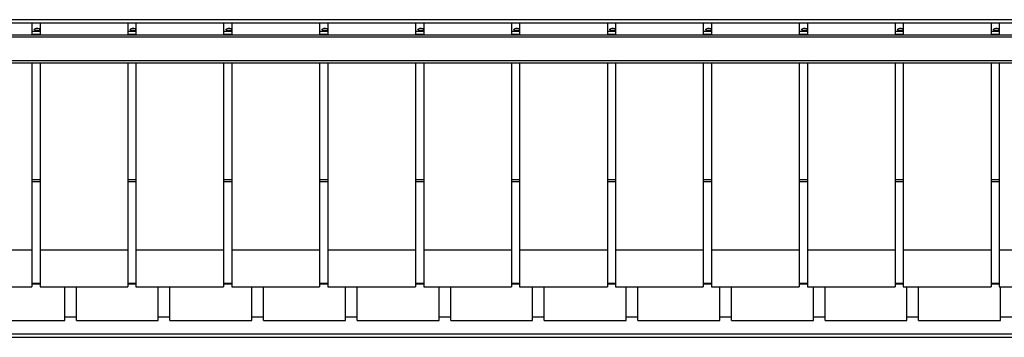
# Model space of a CAD drawing. Extents: x -13.5 to 60.2, y -0.1 to 41.9.
# Tile 13 of 57: x 18.796 to 19.638, y 17.274 to 17.546. Entities that reach past the tile are written whole.
import ezdxf

# ---------------------------------------------------------------- set-up
doc = ezdxf.new("R2010")
doc.units = 0
doc.header["$MEASUREMENT"] = 0
doc.layers.add('PAREDES', color=8, linetype='Continuous')

# ---------------------------------------------------------------- blocks, each defined once
blk = doc.blocks.new('LS-09')
for p, q in [((-158.61988, 53.77324), (-155.61988, 53.77324)), ((-158.61988, 53.77064), (-155.61988, 53.77064)), ((-156.7555, 53.77064), (-156.7555, 53.76024)), ((-156.7485, 53.77064), (-156.7485, 53.76024)), ((-156.6735, 53.77064), (-156.6735, 53.76024)), ((-156.6665, 53.77064), (-156.6665, 53.76024)), ((-156.5915, 53.77064), (-156.5915, 53.76024)), ((-156.5845, 53.77064), (-156.5845, 53.76024)), ((-156.5095, 53.77064), (-156.5095, 53.76024)), ((-156.5025, 53.77064), (-156.5025, 53.76024)), ((-156.4275, 53.77064), (-156.4275, 53.76024)), ((-156.4205, 53.77064), (-156.4205, 53.76024)), ((-156.3455, 53.77064), (-156.3455, 53.76024)), ((-156.3385, 53.77064), (-156.3385, 53.76024)), ((-156.2635, 53.77064), (-156.2635, 53.76024)), ((-156.2565, 53.77064), (-156.2565, 53.76024)), ((-156.1815, 53.77064), (-156.1815, 53.76024)), ((-156.1745, 53.77064), (-156.1745, 53.76024)), ((-156.0995, 53.77064), (-156.0995, 53.76024)), ((-156.0925, 53.77064), (-156.0925, 53.76024)), ((-156.0175, 53.77064), (-156.0175, 53.76024)), ((-156.0105, 53.77064), (-156.0105, 53.76024)), ((-155.9355, 53.77064), (-155.9355, 53.76024)), ((-155.9285, 53.77064), (-155.9285, 53.76024)), ((-156.7555, 53.76348), (-156.7485, 53.76348)), ((-156.6735, 53.76348), (-156.6665, 53.76348)), ((-156.5915, 53.76348), (-156.5845, 53.76348)), ((-156.5095, 53.76348), (-156.5025, 53.76348)), ((-156.4275, 53.76348), (-156.4205, 53.76348)), ((-156.3455, 53.76348), (-156.3385, 53.76348)), ((-156.2635, 53.76348), (-156.2565, 53.76348)), ((-156.1815, 53.76348), (-156.1745, 53.76348)), ((-156.0995, 53.76348), (-156.0925, 53.76348)), ((-156.0175, 53.76348), (-156.0105, 53.76348)), ((-155.9355, 53.76348), (-155.9285, 53.76348)), ((-158.66988, 53.76024), (-155.56988, 53.76024)), ((-155.56988, 53.75824), (-158.66988, 53.75824)), ((-156.7555, 53.76075), (-156.7485, 53.76075)), ((-156.6735, 53.76075), (-156.6665, 53.76075)), ((-156.5915, 53.76075), (-156.5845, 53.76075)), ((-156.5095, 53.76075), (-156.5025, 53.76075)), ((-156.4275, 53.76075), (-156.4205, 53.76075)), ((-156.3455, 53.76075), (-156.3385, 53.76075)), ((-156.2635, 53.76075), (-156.2565, 53.76075)), ((-156.1815, 53.76075), (-156.1745, 53.76075)), ((-156.0995, 53.76075), (-156.0925, 53.76075)), ((-156.0175, 53.76075), (-156.0105, 53.76075)), ((-155.9355, 53.76075), (-155.9285, 53.76075)), ((-158.66988, 53.73824), (-155.56988, 53.73824)), ((-158.66988, 53.73624), (-155.56988, 53.73624)), ((-156.7555, 53.73624), (-156.7555, 53.57575)), ((-156.7485, 53.73624), (-156.7485, 53.57575)), ((-156.6735, 53.73624), (-156.6735, 53.57575)), ((-156.6665, 53.73624), (-156.6665, 53.57575)), ((-156.5915, 53.73624), (-156.5915, 53.57575)), ((-156.5845, 53.73624), (-156.5845, 53.57575)), ((-156.5095, 53.73624), (-156.5095, 53.57575)), ((-156.5025, 53.73624), (-156.5025, 53.57575)), ((-156.4275, 53.73624), (-156.4275, 53.57575)), ((-156.4205, 53.73624), (-156.4205, 53.57575)), ((-156.3455, 53.73624), (-156.3455, 53.57575)), ((-156.3385, 53.73624), (-156.3385, 53.57575)), ((-156.2635, 53.73624), (-156.2635, 53.57575)), ((-156.2565, 53.73624), (-156.2565, 53.57575)), ((-156.1815, 53.73624), (-156.1815, 53.57575)), ((-156.1745, 53.73624), (-156.1745, 53.57575)), ((-156.0995, 53.73624), (-156.0995, 53.57575)), ((-156.0925, 53.73624), (-156.0925, 53.57575)), ((-156.0175, 53.73624), (-156.0175, 53.57575)), ((-156.0105, 53.73624), (-156.0105, 53.57575)), ((-155.9355, 53.73624), (-155.9355, 53.57575)), ((-155.9285, 53.73624), (-155.9285, 53.57575)), ((-156.7555, 53.63633), (-156.7485, 53.63633)), ((-156.6735, 53.63633), (-156.6665, 53.63633)), ((-156.5915, 53.63633), (-156.5845, 53.63633)), ((-156.5095, 53.63633), (-156.5025, 53.63633)), ((-156.4275, 53.63633), (-156.4205, 53.63633)), ((-156.3455, 53.63633), (-156.3385, 53.63633)), ((-156.2635, 53.63633), (-156.2565, 53.63633)), ((-156.1815, 53.63633), (-156.1745, 53.63633)), ((-156.0995, 53.63633), (-156.0925, 53.63633)), ((-156.0175, 53.63633), (-156.0105, 53.63633)), ((-155.9355, 53.63633), (-155.9285, 53.63633)), ((-156.7555, 53.63468), (-156.7485, 53.63468)), ((-156.6735, 53.63468), (-156.6665, 53.63468)), ((-156.5915, 53.63468), (-156.5845, 53.63468)), ((-156.5095, 53.63468), (-156.5025, 53.63468)), ((-156.4275, 53.63468), (-156.4205, 53.63468)), ((-156.3455, 53.63468), (-156.3385, 53.63468)), ((-156.2635, 53.63468), (-156.2565, 53.63468)), ((-156.1815, 53.63468), (-156.1745, 53.63468)), ((-156.0995, 53.63468), (-156.0925, 53.63468)), ((-156.0175, 53.63468), (-156.0105, 53.63468)), ((-155.9355, 53.63468), (-155.9285, 53.63468)), ((-156.7555, 53.57575), (-156.8305, 53.57575)), ((-156.7555, 53.57575), (-156.7555, 53.54449)), ((-156.6735, 53.57575), (-156.7485, 53.57575)), ((-156.7485, 53.57575), (-156.7485, 53.54449)), ((-156.6735, 53.57575), (-156.6735, 53.54449)), ((-156.5915, 53.57575), (-156.6665, 53.57575)), ((-156.6665, 53.57575), (-156.6665, 53.54449)), ((-156.5915, 53.57575), (-156.5915, 53.54449)), ((-156.5095, 53.57575), (-156.5845, 53.57575)), ((-156.5845, 53.57575), (-156.5845, 53.54449)), ((-156.5095, 53.57575), (-156.5095, 53.54449)), ((-156.4275, 53.57575), (-156.5025, 53.57575)), ((-156.5025, 53.57575), (-156.5025, 53.54449)), ((-156.4275, 53.57575), (-156.4275, 53.54449)), ((-156.3455, 53.57575), (-156.4205, 53.57575)), ((-156.4205, 53.57575), (-156.4205, 53.54449)), ((-156.3455, 53.57575), (-156.3455, 53.54449)), ((-156.2635, 53.57575), (-156.3385, 53.57575)), ((-156.3385, 53.57575), (-156.3385, 53.54449)), ((-156.2635, 53.57575), (-156.2635, 53.54449)), ((-156.1815, 53.57575), (-156.2565, 53.57575)), ((-156.2565, 53.57575), (-156.2565, 53.54449)), ((-156.1815, 53.57575), (-156.1815, 53.54449)), ((-156.0995, 53.57575), (-156.1745, 53.57575)), ((-156.1745, 53.57575), (-156.1745, 53.54449)), ((-156.0995, 53.57575), (-156.0995, 53.54449)), ((-156.0175, 53.57575), (-156.0925, 53.57575)), ((-156.0925, 53.57575), (-156.0925, 53.54449)), ((-156.0175, 53.57575), (-156.0175, 53.54449)), ((-155.9355, 53.57575), (-156.0105, 53.57575)), ((-156.0105, 53.57575), (-156.0105, 53.54449)), ((-155.9355, 53.57575), (-155.9355, 53.54449)), ((-155.8535, 53.57575), (-155.9285, 53.57575)), ((-155.9285, 53.57575), (-155.9285, 53.54449)), ((-156.8305, 53.54449), (-156.7555, 53.54449)), ((-156.7555, 53.54749), (-156.7485, 53.54749)), ((-156.7555, 53.54699), (-156.7485, 53.54699)), ((-156.7485, 53.54449), (-156.6735, 53.54449)), ((-156.72738, 53.51579), (-156.72738, 53.54449)), ((-156.71738, 53.51579), (-156.71738, 53.54449)), ((-156.6735, 53.54749), (-156.6665, 53.54749)), ((-156.6735, 53.54699), (-156.6665, 53.54699)), ((-156.6665, 53.54449), (-156.5915, 53.54449)), ((-156.64738, 53.51579), (-156.64738, 53.54449)), ((-156.63738, 53.51579), (-156.63738, 53.54449)), ((-156.5915, 53.54749), (-156.5845, 53.54749)), ((-156.5915, 53.54699), (-156.5845, 53.54699)), ((-156.5845, 53.54449), (-156.5095, 53.54449)), ((-156.56738, 53.51579), (-156.56738, 53.54449)), ((-156.55738, 53.51579), (-156.55738, 53.54449)), ((-156.5095, 53.54749), (-156.5025, 53.54749)), ((-156.5095, 53.54699), (-156.5025, 53.54699)), ((-156.5025, 53.54449), (-156.4275, 53.54449)), ((-156.48738, 53.51579), (-156.48738, 53.54449)), ((-156.47738, 53.51579), (-156.47738, 53.54449)), ((-156.4275, 53.54749), (-156.4205, 53.54749)), ((-156.4275, 53.54699), (-156.4205, 53.54699)), ((-156.4205, 53.54449), (-156.3455, 53.54449)), ((-156.40738, 53.51579), (-156.40738, 53.54449)), ((-156.39738, 53.51579), (-156.39738, 53.54449)), ((-156.3455, 53.54749), (-156.3385, 53.54749)), ((-156.3455, 53.54699), (-156.3385, 53.54699)), ((-156.3385, 53.54449), (-156.2635, 53.54449)), ((-156.32738, 53.51579), (-156.32738, 53.54449)), ((-156.31738, 53.51579), (-156.31738, 53.54449)), ((-156.2635, 53.54749), (-156.2565, 53.54749)), ((-156.2635, 53.54699), (-156.2565, 53.54699)), ((-156.2565, 53.54449), (-156.1815, 53.54449)), ((-156.24738, 53.51579), (-156.24738, 53.54449)), ((-156.23738, 53.51579), (-156.23738, 53.54449)), ((-156.1815, 53.54749), (-156.1745, 53.54749)), ((-156.1815, 53.54699), (-156.1745, 53.54699)), ((-156.1745, 53.54449), (-156.0995, 53.54449)), ((-156.16738, 53.51579), (-156.16738, 53.54449)), ((-156.15738, 53.51579), (-156.15738, 53.54449)), ((-156.0995, 53.54749), (-156.0925, 53.54749)), ((-156.0995, 53.54699), (-156.0925, 53.54699)), ((-156.0925, 53.54449), (-156.0175, 53.54449)), ((-156.08738, 53.51579), (-156.08738, 53.54449)), ((-156.07738, 53.51579), (-156.07738, 53.54449)), ((-156.0175, 53.54749), (-156.0105, 53.54749)), ((-156.0175, 53.54699), (-156.0105, 53.54699)), ((-156.0105, 53.54449), (-155.9355, 53.54449)), ((-156.00738, 53.51579), (-156.00738, 53.54449)), ((-155.99738, 53.51579), (-155.99738, 53.54449)), ((-155.9355, 53.54749), (-155.9285, 53.54749)), ((-155.9355, 53.54699), (-155.9285, 53.54699)), ((-155.9285, 53.54449), (-155.8535, 53.54449)), ((-155.92738, 53.51579), (-155.92738, 53.54449)), ((-156.72738, 53.51874), (-156.71738, 53.51874)), ((-156.64738, 53.51874), (-156.63738, 53.51874)), ((-156.56738, 53.51874), (-156.55738, 53.51874)), ((-156.48738, 53.51874), (-156.47738, 53.51874)), ((-156.40738, 53.51874), (-156.39738, 53.51874)), ((-156.32738, 53.51874), (-156.31738, 53.51874)), ((-156.24738, 53.51874), (-156.23738, 53.51874)), ((-156.16738, 53.51874), (-156.15738, 53.51874)), ((-156.08738, 53.51874), (-156.07738, 53.51874)), ((-156.00738, 53.51874), (-155.99738, 53.51874)), ((-155.92738, 53.51874), (-155.91738, 53.51874)), ((-156.79738, 53.51579), (-156.72738, 53.51579)), ((-156.71738, 53.51579), (-156.64738, 53.51579)), ((-156.63738, 53.51579), (-156.56738, 53.51579)), ((-156.55738, 53.51579), (-156.48738, 53.51579)), ((-156.47738, 53.51579), (-156.40738, 53.51579)), ((-156.39738, 53.51579), (-156.32738, 53.51579)), ((-156.31738, 53.51579), (-156.24738, 53.51579)), ((-156.23738, 53.51579), (-156.16738, 53.51579)), ((-156.15738, 53.51579), (-156.08738, 53.51579)), ((-156.07738, 53.51579), (-156.00738, 53.51579)), ((-155.99738, 53.51579), (-155.92738, 53.51579)), ((-155.61988, 53.50384), (-158.61988, 53.50384)), ((-155.61988, 53.50124), (-158.61988, 53.50124))]:
    blk.add_line(p, q)
at = {"flags": 128}
for points in [[(-156.75338, 53.76467), (-156.75324, 53.76504), (-156.75284, 53.7654), (-156.75222, 53.76572), (-156.75145, 53.76591), (-156.75061, 53.76594), (-156.74982, 53.76581), (-156.74914, 53.76554), (-156.74864, 53.76518), (-156.7485, 53.76496)], [(-156.75278, 53.76409), (-156.75295, 53.76415), (-156.7533, 53.76442), (-156.75338, 53.76467)], [(-156.75006, 53.76561), (-156.74927, 53.76541), (-156.74872, 53.76509), (-156.7485, 53.76471), (-156.74864, 53.76432), (-156.74912, 53.76399), (-156.74987, 53.76375), (-156.75077, 53.76366), (-156.75169, 53.76372), (-156.75249, 53.76392), (-156.75304, 53.76424), (-156.75326, 53.76462), (-156.75311, 53.76501), (-156.75263, 53.76535), (-156.75188, 53.76558), (-156.75098, 53.76567), (-156.75006, 53.76561)], [(-156.7485, 53.7644), (-156.74873, 53.76418), (-156.74897, 53.7641)], [(-156.67138, 53.76467), (-156.67124, 53.76504), (-156.67084, 53.7654), (-156.67022, 53.76572), (-156.66945, 53.76591), (-156.66861, 53.76594), (-156.66782, 53.76581), (-156.66714, 53.76554), (-156.66664, 53.76518), (-156.6665, 53.76496)], [(-156.67078, 53.76409), (-156.67095, 53.76415), (-156.6713, 53.76442), (-156.67138, 53.76467)], [(-156.66806, 53.76561), (-156.66727, 53.76541), (-156.66672, 53.76509), (-156.6665, 53.76471), (-156.66664, 53.76432), (-156.66712, 53.76399), (-156.66787, 53.76375), (-156.66877, 53.76366), (-156.66969, 53.76372), (-156.67049, 53.76392), (-156.67104, 53.76424), (-156.67126, 53.76462), (-156.67111, 53.76501), (-156.67063, 53.76535), (-156.66988, 53.76558), (-156.66898, 53.76567), (-156.66806, 53.76561)], [(-156.6665, 53.7644), (-156.66673, 53.76418), (-156.66697, 53.7641)], [(-156.58938, 53.76467), (-156.58924, 53.76504), (-156.58884, 53.7654), (-156.58822, 53.76572), (-156.58745, 53.76591), (-156.58661, 53.76594), (-156.58582, 53.76581), (-156.58514, 53.76554), (-156.58464, 53.76518), (-156.5845, 53.76496)], [(-156.58878, 53.76409), (-156.58895, 53.76415), (-156.5893, 53.76442), (-156.58938, 53.76467)], [(-156.58606, 53.76561), (-156.58527, 53.76541), (-156.58472, 53.76509), (-156.5845, 53.76471), (-156.58464, 53.76432), (-156.58512, 53.76399), (-156.58587, 53.76375), (-156.58677, 53.76366), (-156.58769, 53.76372), (-156.58849, 53.76392), (-156.58904, 53.76424), (-156.58926, 53.76462), (-156.58911, 53.76501), (-156.58863, 53.76535), (-156.58788, 53.76558), (-156.58698, 53.76567), (-156.58606, 53.76561)], [(-156.5845, 53.7644), (-156.58473, 53.76418), (-156.58497, 53.7641)], [(-156.50738, 53.76467), (-156.50724, 53.76504), (-156.50684, 53.7654), (-156.50622, 53.76572), (-156.50545, 53.76591), (-156.50461, 53.76594), (-156.50382, 53.76581), (-156.50314, 53.76554), (-156.50264, 53.76518), (-156.5025, 53.76496)], [(-156.50678, 53.76409), (-156.50695, 53.76415), (-156.5073, 53.76442), (-156.50738, 53.76467)], [(-156.50406, 53.76561), (-156.50327, 53.76541), (-156.50272, 53.76509), (-156.5025, 53.76471), (-156.50264, 53.76432), (-156.50312, 53.76399), (-156.50387, 53.76375), (-156.50477, 53.76366), (-156.50569, 53.76372), (-156.50649, 53.76392), (-156.50704, 53.76424), (-156.50726, 53.76462), (-156.50711, 53.76501), (-156.50663, 53.76535), (-156.50588, 53.76558), (-156.50498, 53.76567), (-156.50406, 53.76561)], [(-156.5025, 53.7644), (-156.50273, 53.76418), (-156.50297, 53.7641)], [(-156.42538, 53.76467), (-156.42524, 53.76504), (-156.42484, 53.7654), (-156.42422, 53.76572), (-156.42345, 53.76591), (-156.42261, 53.76594), (-156.42182, 53.76581), (-156.42114, 53.76554), (-156.42064, 53.76518), (-156.4205, 53.76496)], [(-156.42478, 53.76409), (-156.42495, 53.76415), (-156.4253, 53.76442), (-156.42538, 53.76467)], [(-156.42206, 53.76561), (-156.42127, 53.76541), (-156.42072, 53.76509), (-156.4205, 53.76471), (-156.42064, 53.76432), (-156.42112, 53.76399), (-156.42187, 53.76375), (-156.42277, 53.76366), (-156.42369, 53.76372), (-156.42449, 53.76392), (-156.42504, 53.76424), (-156.42526, 53.76462), (-156.42511, 53.76501), (-156.42463, 53.76535), (-156.42388, 53.76558), (-156.42298, 53.76567), (-156.42206, 53.76561)], [(-156.4205, 53.7644), (-156.42073, 53.76418), (-156.42097, 53.7641)], [(-156.34338, 53.76467), (-156.34324, 53.76504), (-156.34284, 53.7654), (-156.34222, 53.76572), (-156.34145, 53.76591), (-156.34061, 53.76594), (-156.33982, 53.76581), (-156.33914, 53.76554), (-156.33864, 53.76518), (-156.3385, 53.76496)], [(-156.34278, 53.76409), (-156.34295, 53.76415), (-156.3433, 53.76442), (-156.34338, 53.76467)], [(-156.34006, 53.76561), (-156.33927, 53.76541), (-156.33872, 53.76509), (-156.3385, 53.76471), (-156.33864, 53.76432), (-156.33912, 53.76399), (-156.33987, 53.76375), (-156.34077, 53.76366), (-156.34169, 53.76372), (-156.34249, 53.76392), (-156.34304, 53.76424), (-156.34326, 53.76462), (-156.34311, 53.76501), (-156.34263, 53.76535), (-156.34188, 53.76558), (-156.34098, 53.76567), (-156.34006, 53.76561)], [(-156.3385, 53.7644), (-156.33873, 53.76418), (-156.33897, 53.7641)], [(-156.26138, 53.76467), (-156.26124, 53.76504), (-156.26084, 53.7654), (-156.26022, 53.76572), (-156.25945, 53.76591), (-156.25861, 53.76594), (-156.25782, 53.76581), (-156.25714, 53.76554), (-156.25664, 53.76518), (-156.2565, 53.76496)], [(-156.26078, 53.76409), (-156.26095, 53.76415), (-156.2613, 53.76442), (-156.26138, 53.76467)], [(-156.25806, 53.76561), (-156.25727, 53.76541), (-156.25672, 53.76509), (-156.2565, 53.76471), (-156.25664, 53.76432), (-156.25712, 53.76399), (-156.25787, 53.76375), (-156.25877, 53.76366), (-156.25969, 53.76372), (-156.26049, 53.76392), (-156.26104, 53.76424), (-156.26126, 53.76462), (-156.26111, 53.76501), (-156.26063, 53.76535), (-156.25988, 53.76558), (-156.25898, 53.76567), (-156.25806, 53.76561)], [(-156.2565, 53.7644), (-156.25673, 53.76418), (-156.25697, 53.7641)], [(-156.17938, 53.76467), (-156.17924, 53.76504), (-156.17884, 53.7654), (-156.17822, 53.76572), (-156.17745, 53.76591), (-156.17661, 53.76594), (-156.17582, 53.76581), (-156.17514, 53.76554), (-156.17464, 53.76518), (-156.1745, 53.76496)], [(-156.17878, 53.76409), (-156.17895, 53.76415), (-156.1793, 53.76442), (-156.17938, 53.76467)], [(-156.17606, 53.76561), (-156.17527, 53.76541), (-156.17472, 53.76509), (-156.1745, 53.76471), (-156.17464, 53.76432), (-156.17512, 53.76399), (-156.17587, 53.76375), (-156.17677, 53.76366), (-156.17769, 53.76372), (-156.17849, 53.76392), (-156.17904, 53.76424), (-156.17926, 53.76462), (-156.17911, 53.76501), (-156.17863, 53.76535), (-156.17788, 53.76558), (-156.17698, 53.76567), (-156.17606, 53.76561)], [(-156.1745, 53.7644), (-156.17473, 53.76418), (-156.17497, 53.7641)], [(-156.09738, 53.76467), (-156.09724, 53.76504), (-156.09684, 53.7654), (-156.09622, 53.76572), (-156.09545, 53.76591), (-156.09461, 53.76594), (-156.09382, 53.76581), (-156.09314, 53.76554), (-156.09264, 53.76518), (-156.0925, 53.76496)], [(-156.09678, 53.76409), (-156.09695, 53.76415), (-156.0973, 53.76442), (-156.09738, 53.76467)], [(-156.09406, 53.76561), (-156.09327, 53.76541), (-156.09272, 53.76509), (-156.0925, 53.76471), (-156.09264, 53.76432), (-156.09312, 53.76399), (-156.09387, 53.76375), (-156.09477, 53.76366), (-156.09569, 53.76372), (-156.09649, 53.76392), (-156.09704, 53.76424), (-156.09726, 53.76462), (-156.09711, 53.76501), (-156.09663, 53.76535), (-156.09588, 53.76558), (-156.09498, 53.76567), (-156.09406, 53.76561)], [(-156.0925, 53.7644), (-156.09273, 53.76418), (-156.09297, 53.7641)], [(-156.01538, 53.76467), (-156.01524, 53.76504), (-156.01484, 53.7654), (-156.01422, 53.76572), (-156.01345, 53.76591), (-156.01261, 53.76594), (-156.01182, 53.76581), (-156.01114, 53.76554), (-156.01064, 53.76518), (-156.0105, 53.76496)], [(-156.01478, 53.76409), (-156.01495, 53.76415), (-156.0153, 53.76442), (-156.01538, 53.76467)], [(-156.01206, 53.76561), (-156.01127, 53.76541), (-156.01072, 53.76509), (-156.0105, 53.76471), (-156.01064, 53.76432), (-156.01112, 53.76399), (-156.01187, 53.76375), (-156.01277, 53.76366), (-156.01369, 53.76372), (-156.01449, 53.76392), (-156.01504, 53.76424), (-156.01526, 53.76462), (-156.01511, 53.76501), (-156.01463, 53.76535), (-156.01388, 53.76558), (-156.01298, 53.76567), (-156.01206, 53.76561)], [(-156.0105, 53.7644), (-156.01073, 53.76418), (-156.01097, 53.7641)], [(-155.93338, 53.76467), (-155.93324, 53.76504), (-155.93284, 53.7654), (-155.93222, 53.76572), (-155.93145, 53.76591), (-155.93061, 53.76594), (-155.92982, 53.76581), (-155.92914, 53.76554), (-155.92864, 53.76518), (-155.9285, 53.76496)], [(-155.93278, 53.76409), (-155.93295, 53.76415), (-155.9333, 53.76442), (-155.93338, 53.76467)], [(-155.93006, 53.76561), (-155.92927, 53.76541), (-155.92872, 53.76509), (-155.9285, 53.76471), (-155.92864, 53.76432), (-155.92912, 53.76399), (-155.92987, 53.76375), (-155.93077, 53.76366), (-155.93169, 53.76372), (-155.93249, 53.76392), (-155.93304, 53.76424), (-155.93326, 53.76462), (-155.93311, 53.76501), (-155.93263, 53.76535), (-155.93188, 53.76558), (-155.93098, 53.76567), (-155.93006, 53.76561)], [(-155.9285, 53.7644), (-155.92873, 53.76418), (-155.92897, 53.7641)]]:
    blk.add_lwpolyline(points, dxfattribs=at)

msp = doc.modelspace()

# ---------------------------------------------------------------- block references
at = {"layer": 'PAREDES', "lineweight": -3}
msp.add_blockref('LS-09', (175.56204, -36.2276), dxfattribs=at)

doc.saveas('drawing.dxf')
